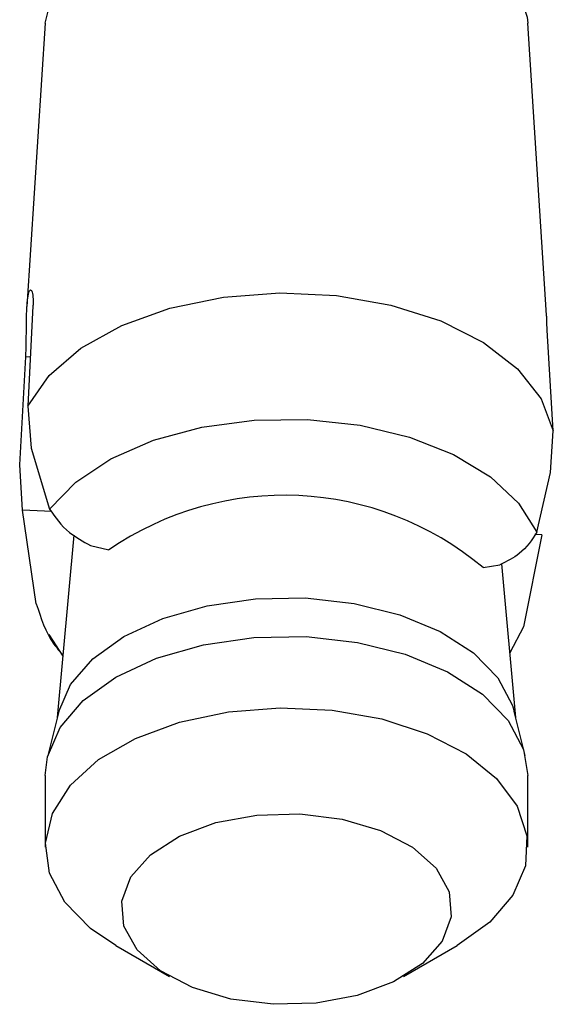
# Model space of a CAD drawing. Header units: millimetres. Extents: x 5 to 589, y 5 to 415.
# Tile 50 of 76: x 465.809 to 466.688, y 264.351 to 265.972. Entities that reach past the tile are written whole.
import ezdxf

# ---------------------------------------------------------------- set-up
doc = ezdxf.new("R2010")
doc.units = ezdxf.units.MM
doc.layers.add('TRAIT-FORT', color=4, linetype='Continuous', lineweight=25)

msp = doc.modelspace()

# ---------------------------------------------------------------- linework, layer by layer
at = {"layer": 'TRAIT-FORT', "color": 4, "linetype": 'Continuous', "lineweight": 25}
for p, q in [((465.85103, 265.96594), (465.82109, 265.49988)), ((466.67724, 265.48555), (466.64636, 265.96594)), ((465.831, 265.50094), (465.82277, 265.33583)), ((466.6883, 265.29499), (466.67825, 265.461)), ((465.80908, 265.23901), (465.81913, 265.41685)), ((465.82682, 265.41646), (465.81913, 265.41685)), ((465.82277, 265.33583), (465.82803, 265.26672)), ((466.68385, 265.22635), (466.6883, 265.29499)), ((465.82803, 265.26672), (465.85845, 265.16632)), ((465.81353, 265.16461), (465.80908, 265.23901)), ((466.66099, 265.12844), (466.68385, 265.22635)), ((465.83646, 265.0106), (465.81353, 265.16461)), ((465.86182, 265.16235), (465.81353, 265.16461)), ((465.89817, 265.12372), (465.87112, 264.82347)), ((466.66935, 265.12424), (466.63894, 264.97276)), ((466.66935, 265.12424), (466.65802, 265.12478)), ((465.92561, 265.1064), (465.95582, 265.09909)), ((466.57265, 265.07001), (466.60023, 265.07455)), ((466.62626, 264.82347), (466.60354, 265.07649)), ((466.63894, 264.97276), (466.61669, 264.92999)), ((465.8571, 264.95979), (465.88016, 264.92429)), ((465.87362, 264.83345), (465.85534, 264.76068)), ((466.64204, 264.76068), (466.62377, 264.83345)), ((465.85123, 264.72771), (465.85123, 264.61012)), ((466.64615, 264.61012), (466.64615, 264.72771)), ((465.96756, 264.4479), (466.05596, 264.39687)), ((466.44142, 264.39687), (466.52983, 264.4479))]:
    msp.add_line(p, q, dxfattribs=at)
at = {"layer": 'TRAIT-FORT', "color": 4, "linetype": 'Continuous', "lineweight": 25, "flags": 128}
for points in [[(465.85103, 265.96594), (465.86249, 266.01296), (465.89223, 266.05956), (465.93856, 266.10141), (465.99945, 266.13657), (466.07201, 266.16327), (466.1528, 266.1804), (466.23804, 266.1871), (466.32382, 266.18305), (466.40602, 266.16845), (466.48094, 266.14396), (466.545, 266.11079), (466.59517, 266.07046), (466.62923, 266.0248), (466.64535, 265.97602), (466.64636, 265.96594)], [(465.82277, 265.33583), (465.85744, 265.38605), (465.90963, 265.43098), (465.97713, 265.46854), (466.05671, 265.49704), (466.14498, 265.51522), (466.23784, 265.52226), (466.33123, 265.51787), (466.42085, 265.50218), (466.50279, 265.47598), (466.57332, 265.4404), (466.6293, 265.39703), (466.66827, 265.34782), (466.6883, 265.29499)], [(465.85845, 265.16632), (465.9014, 265.21066), (465.95933, 265.24901), (466.02966, 265.27957), (466.10944, 265.30117), (466.19522, 265.31277), (466.28329, 265.31386), (466.36987, 265.30452), (466.45127, 265.28502), (466.52389, 265.25625), (466.58472, 265.2195), (466.63105, 265.17625), (466.66099, 265.12844)], [(465.87362, 264.83345), (465.89297, 264.87748), (465.92939, 264.91991), (465.98077, 264.95674), (466.0447, 264.9864), (466.11814, 265.00739), (466.19764, 265.01879), (466.27958, 265.02008)], [(466.27958, 265.02008), (466.36003, 265.01116), (466.43535, 264.99244), (466.50184, 264.9648), (466.5566, 264.92961), (466.59693, 264.88842), (466.62093, 264.84318), (466.62377, 264.83345)], [(465.85123, 264.72771), (465.85487, 264.75877), (465.87564, 264.80689), (465.91381, 264.85135), (465.96769, 264.89), (466.03472, 264.92107), (466.11173, 264.9431), (466.19508, 264.95509), (466.28106, 264.95646)], [(466.28106, 264.95646), (466.36549, 264.94703), (466.44446, 264.92745), (466.51418, 264.89849), (466.57157, 264.86155), (466.61392, 264.81833), (466.63907, 264.77088), (466.64615, 264.72771)], [(465.96756, 264.4479), (465.92575, 264.47632), (465.88346, 264.51949), (465.85831, 264.56695), (465.85137, 264.61643), (465.86296, 264.66556), (465.89264, 264.71212), (465.93896, 264.75396), (465.99972, 264.78904), (466.07215, 264.81575), (466.15287, 264.83284), (466.23804, 264.83949), (466.32375, 264.83548), (466.40588, 264.82092), (466.48067, 264.79644), (466.54466, 264.76331), (466.59477, 264.72302), (466.62869, 264.67743), (466.64487, 264.62869), (466.64258, 264.57909), (466.62174, 264.53094), (466.58357, 264.48648), (466.52983, 264.4479)], [(466.27088, 264.66482), (466.34047, 264.65618), (466.40373, 264.63741), (466.45646, 264.60985), (466.49503, 264.57536), (466.51675, 264.53627), (466.52025, 264.49524), (466.50528, 264.45507), (466.47278, 264.41855), (466.42504, 264.38811), (466.36522, 264.36588), (466.29758, 264.35331), (466.22651, 264.35128), (466.15691, 264.35992), (466.09366, 264.37869), (466.04093, 264.40625), (466.00242, 264.44078), (465.98057, 264.47987), (465.97713, 264.52086), (465.9921, 264.56103), (466.02461, 264.59755), (466.07235, 264.62799), (466.1321, 264.65026), (466.19987, 264.66283), (466.27088, 264.66482)]]:
    msp.add_lwpolyline(points, dxfattribs=at)
at = {"layer": 'TRAIT-FORT', "color": 4, "linetype": 'Continuous', "lineweight": 25}
msp.add_arc((466.24512, 264.67906), 0.51002, 50.04446, 124.55713, dxfattribs=at)
for points, knots in [([(465.81913, 265.41685), (465.81942, 265.42428), (465.82, 265.43915), (465.82011, 265.4643), (465.82043, 265.48806), (465.82126, 265.50428), (465.82267, 265.51688), (465.82473, 265.52562), (465.82768, 265.5283), (465.83035, 265.52251), (465.83142, 265.51193), (465.83109, 265.50341), (465.831, 265.50094)], [0, 0, 0, 0, 0.1123378, 0.2250153, 0.3381192, 0.4518963, 0.4997094, 0.6131618, 0.7263319, 0.8399565, 0.9537072, 1, 1, 1, 1]), ([(466.67825, 265.461), (466.67795, 265.46655), (466.67735, 265.47766), (466.67739, 265.48554), (466.6772, 265.48558), (466.67717, 265.48559)], [0, 0, 0, 0, 0.4673606, 0.9340542, 1, 1, 1, 1]), ([(465.85845, 265.16632), (465.86777, 265.15283), (465.88351, 265.13008), (465.91343, 265.11325), (465.92561, 265.1064)], [0, 0, 0, 0, 0.5929852, 1, 1, 1, 1]), ([(466.66099, 265.12844), (466.653, 265.11579), (466.63953, 265.09446), (466.61159, 265.08031), (466.60023, 265.07455)], [0, 0, 0, 0, 0.5932522, 1, 1, 1, 1]), ([(465.83646, 265.0106), (465.84396, 264.98732), (465.85388, 264.95651), (465.87517, 264.93194), (465.88036, 264.92594)], [0, 0, 0, 0, 0.75605309, 1, 1, 1, 1])]:
    msp.add_open_spline(points, degree=3, knots=knots, dxfattribs=at)

doc.saveas('drawing.dxf')
